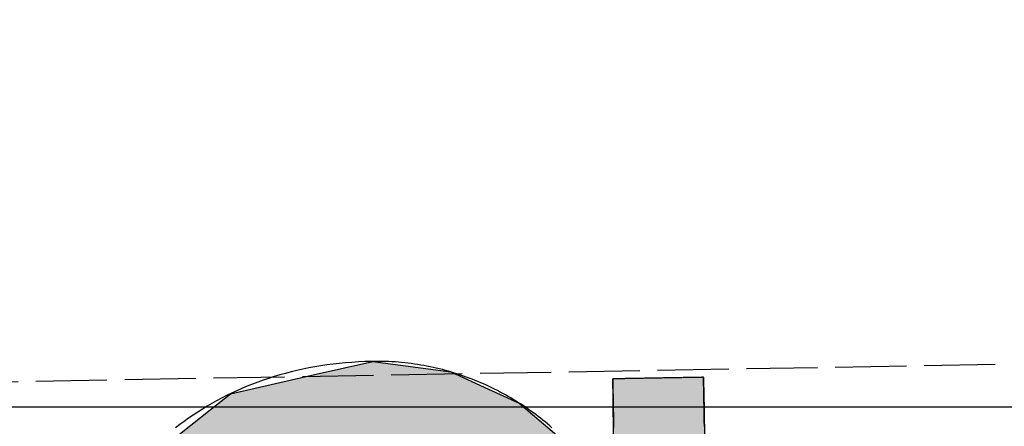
# Model space of a CAD drawing. Extents: x 562 to 7231, y 5567 to 12626.
# Tile 24 of 44: x 3605 to 3674, y 8115 to 8143. Entities that reach past the tile are written whole.
import ezdxf

# ---------------------------------------------------------------- set-up
doc = ezdxf.new("R2010")
doc.units = 0
doc.linetypes.add('GEN3', pattern=[6.25, 5, -1.25])
doc.layers.get('0').update_dxf_attribs({"linetype": 'CONTINUOUS'})
for name, color, linetype in [('3', 6, 'GEN3'), ('5', 3, 'CONTINUOUS'), ('LOGO', 7, 'CONTINUOUS')]:
    doc.layers.add(name, color=color, linetype=linetype)

# ---------------------------------------------------------------- blocks, each defined once
blk = doc.blocks.new('*U45')
at = {"layer": 'LOGO', "color": 30, "linetype": 'CONTINUOUS'}
for p, q in [((70.7363, 7.6539), (71.3157, 7.7745)), ((71.3157, 7.7745), (72.1028, 7.6539)), ((69.8624, 7.472), (70.7363, 7.6539)), ((72.1028, 7.6539), (72.4845, 7.472)), ((73.7466, 7.3511), (73.7466, 7.5547)), ((74.6685, 7.5547), (74.6685, 7.3511)), ((69.6721, 7.326), (69.8624, 7.472)), ((72.4845, 7.472), (72.791, 7.326)), ((69.2388, 6.9935), (69.6721, 7.326)), ((72.791, 7.326), (73.1692, 6.9935)), ((73.7466, 7.2564), (73.7466, 7.3511)), ((74.6685, 7.3511), (74.6685, 7.2564)), ((73.7466, 6.9032), (73.7466, 7.2564)), ((74.6685, 7.2564), (74.6685, 6.9032)), ((68.8059, 6.6613), (69.1533, 6.9279)), ((69.1533, 6.9279), (69.2388, 6.9935)), ((70.7043, 6.9279), (70.07, 6.6613)), ((72.1609, 6.8417), (71.7719, 6.9279)), ((73.1692, 6.9935), (73.2438, 6.9279)), ((73.2438, 6.9279), (73.3419, 6.8417)), ((73.7466, 6.4703), (73.7466, 6.9032)), ((74.6685, 6.9032), (74.6685, 6.4703)), ((72.1871, 6.8359), (72.1609, 6.8417)), ((72.7539, 6.4861), (72.1871, 6.8359)), ((73.3419, 6.8417), (73.3456, 6.8359)), ((73.3456, 6.8359), (73.5679, 6.4861)), ((68.5622, 6.2298), (68.792, 6.6507)), ((68.792, 6.6507), (68.8059, 6.6613)), ((70.0578, 6.6507), (69.5738, 6.2298)), ((70.07, 6.6613), (70.0578, 6.6507)), ((72.9559, 6.2517), (72.7539, 6.4861)), ((73.5679, 6.4861), (73.717, 6.2517)), ((73.7466, 6.4553), (73.7466, 6.4703)), ((73.7466, 6.2517), (73.7466, 6.4553)), ((74.6685, 6.4703), (74.6685, 6.4553)), ((74.6685, 6.4553), (74.6685, 6.2517)), ((68.1307, 5.4396), (68.5622, 6.2298)), ((69.5738, 6.2298), (69.1801, 5.4396)), ((73.1846, 5.9862), (72.9559, 6.2517)), ((74.6685, 6.2517), (74.6685, 5.9862)), ((73.6716, 4.7033), (73.1846, 5.9862)), ((74.6685, 5.9862), (74.6685, 4.7033)), ((68.0655, 5.0154), (68.1307, 5.4396)), ((69.1801, 5.4396), (68.9688, 5.0154)), ((67.9044, 3.9676), (68.0655, 5.0154)), ((68.9688, 5.0154), (68.872, 3.9676)), ((73.6874, 4.0846), (73.6716, 4.7033)), ((74.6685, 4.7033), (74.6685, 4.0846)), ((73.7076, 3.2947), (73.6874, 4.0846)), ((74.6685, 4.0846), (74.6685, 3.2947)), ((67.9538, 3.5803), (67.9044, 3.9676)), ((68.872, 3.9676), (68.8363, 3.5803)), ((68.0977, 2.4533), (67.9538, 3.5803)), ((68.8363, 3.5803), (69.1153, 2.4533)), ((73.2733, 2.0058), (73.7076, 3.2947)), ((74.6685, 3.2947), (74.6685, 2.0058)), ((68.1996, 2.2461), (68.0977, 2.4533)), ((69.1153, 2.4533), (69.1666, 2.2461)), ((68.6881, 1.253), (68.1996, 2.2461)), ((69.1666, 2.2461), (69.9859, 1.253)), ((72.9612, 1.6989), (73.2733, 2.0058)), ((74.6685, 2.0058), (74.6685, 1.6989)), ((72.3688, 1.1164), (72.9007, 1.6394)), ((72.9007, 1.6394), (72.9612, 1.6989)), ((73.717, 1.6394), (73.3842, 1.1164)), ((73.7466, 0.9127), (73.7466, 1.6394)), ((74.6685, 1.6989), (74.6685, 1.6394)), ((74.6685, 1.6394), (74.6685, 0.9127)), ((68.7042, 1.2203), (68.6881, 1.253)), ((69.0285, 0.9664), (68.7042, 1.2203)), ((69.9859, 1.253), (70.0543, 1.2203)), ((70.0543, 1.2203), (70.5857, 0.9664)), ((72.0541, 1.0079), (72.3688, 1.1164)), ((73.3842, 1.1164), (73.3151, 1.0079)), ((71.7444, 0.9011), (72.0541, 1.0079)), ((73.3151, 1.0079), (73.195, 0.9011)), ((69.1585, 0.8647), (69.0285, 0.9664)), ((70.5857, 0.9664), (71.3082, 0.8647)), ((71.39, 0.8647), (71.7444, 0.9011)), ((73.195, 0.9011), (73.1541, 0.8647)), ((73.7466, 0.6145), (73.7466, 0.9127)), ((74.6685, 0.9127), (74.6685, 0.6145)), ((69.1599, 0.8636), (69.1585, 0.8647)), ((69.6019, 0.5176), (69.1599, 0.8636)), ((73.1529, 0.8636), (72.7636, 0.5176)), ((73.1541, 0.8647), (73.1529, 0.8636)), ((73.6056, -0.6099), (73.7466, 0.6145)), ((74.6685, 0.6145), (74.5217, -0.6099)), ((69.7636, 0.391), (69.6019, 0.5176)), ((72.7636, 0.5176), (72.4943, 0.391)), ((70.739, 0.2002), (69.7636, 0.391)), ((72.4943, 0.391), (72.0885, 0.2002)), ((71.3157, 0.0874), (70.739, 0.2002)), ((72.0885, 0.2002), (71.3157, 0.0874)), ((73.4618, -0.9041), (73.6056, -0.6099)), ((74.5217, -0.6099), (74.4865, -0.9041)), ((68.4093, -1.4376), (68.1828, -0.7325)), ((69.1047, -0.7325), (69.3927, -1.4376)), ((73.1681, -1.5048), (73.4618, -0.9041)), ((74.4865, -0.9041), (74.1858, -1.5048)), ((68.5157, -1.7689), (68.4093, -1.4376)), ((69.3927, -1.4376), (69.7553, -1.7689)), ((72.422, -2.0466), (73.1681, -1.5048)), ((74.1858, -1.5048), (73.9145, -2.0466)), ((68.6521, -1.9038), (68.5157, -1.7689)), ((69.7553, -1.7689), (69.903, -1.9038)), ((68.9923, -2.2404), (68.6521, -1.9038)), ((69.903, -1.9038), (71.3157, -2.2404)), ((71.3157, -2.2404), (72.4121, -2.0538)), ((72.4121, -2.0538), (72.422, -2.0466)), ((73.9042, -2.0538), (73.6363, -2.2404)), ((73.9145, -2.0466), (73.9042, -2.0538)), ((69.233, -2.4785), (68.9923, -2.2404)), ((73.6363, -2.2404), (73.2945, -2.4785)), ((69.9216, -2.7663), (69.233, -2.4785)), ((73.2945, -2.4785), (72.8814, -2.7663)), ((70.2084, -2.8862), (69.9216, -2.7663)), ((72.8814, -2.7663), (72.1315, -2.8862)), ((71.3157, -3.0166), (70.2084, -2.8862)), ((72.1315, -2.8862), (71.3157, -3.0166))]:
    blk.add_line(p, q, dxfattribs=at)
at = {"layer": 'LOGO', "color": 30, "linetype": 'CONTINUOUS', "extrusion": (0, 0, -1)}
for points in [[(-71.3157, 7.7745), (-72.1028, 7.6539), (-70.7363, 7.6539)], [(-70.7363, 7.6539), (-72.4845, 7.472), (-69.8624, 7.472)], [(-70.7363, 7.6539), (-72.1028, 7.6539), (-72.4845, 7.472)], [(-73.7466, 7.5547), (-74.6685, 7.3511), (-73.7466, 7.3511)], [(-73.7466, 7.5547), (-74.6685, 7.5547), (-74.6685, 7.3511)], [(-69.8624, 7.472), (-72.791, 7.326), (-69.6721, 7.326)], [(-69.8624, 7.472), (-72.4845, 7.472), (-72.791, 7.326)], [(-69.6721, 7.326), (-73.1692, 6.9935), (-69.2388, 6.9935)], [(-69.6721, 7.326), (-72.791, 7.326), (-73.1692, 6.9935)], [(-73.7466, 7.3511), (-74.6685, 7.2564), (-73.7466, 7.2564)], [(-73.7466, 7.3511), (-74.6685, 7.3511), (-74.6685, 7.2564)], [(-73.7466, 7.2564), (-74.6685, 6.9032), (-73.7466, 6.9032)], [(-73.7466, 7.2564), (-74.6685, 7.2564), (-74.6685, 6.9032)], [(-69.1533, 6.9279), (-70.07, 6.6613), (-68.8059, 6.6613)], [(-69.2388, 6.9935), (-70.7043, 6.9279), (-69.1533, 6.9279)], [(-69.1533, 6.9279), (-70.7043, 6.9279), (-70.07, 6.6613)], [(-69.2388, 6.9935), (-71.476, 6.9935), (-70.7043, 6.9279)], [(-71.476, 6.9935), (-73.2438, 6.9279), (-71.7719, 6.9279)], [(-71.476, 6.9935), (-73.1692, 6.9935), (-73.2438, 6.9279)], [(-71.7719, 6.9279), (-73.3419, 6.8417), (-72.1609, 6.8417)], [(-71.7719, 6.9279), (-73.2438, 6.9279), (-73.3419, 6.8417)], [(-73.7466, 6.9032), (-74.6685, 6.4703), (-73.7466, 6.4703)], [(-73.7466, 6.9032), (-74.6685, 6.9032), (-74.6685, 6.4703)], [(-72.1609, 6.8417), (-73.3456, 6.8359), (-72.1871, 6.8359)], [(-72.1609, 6.8417), (-73.3419, 6.8417), (-73.3456, 6.8359)], [(-72.1871, 6.8359), (-73.5679, 6.4861), (-72.7539, 6.4861)], [(-72.1871, 6.8359), (-73.3456, 6.8359), (-73.5679, 6.4861)], [(-68.792, 6.6507), (-69.5738, 6.2298), (-68.5622, 6.2298)], [(-68.8059, 6.6613), (-70.0578, 6.6507), (-68.792, 6.6507)], [(-68.792, 6.6507), (-70.0578, 6.6507), (-69.5738, 6.2298)], [(-68.8059, 6.6613), (-70.07, 6.6613), (-70.0578, 6.6507)], [(-72.7539, 6.4861), (-73.717, 6.2517), (-72.9559, 6.2517)], [(-72.7539, 6.4861), (-73.5679, 6.4861), (-73.717, 6.2517)], [(-73.7466, 6.4703), (-74.6685, 6.4553), (-73.7466, 6.4553)], [(-73.7466, 6.4703), (-74.6685, 6.4703), (-74.6685, 6.4553)], [(-73.7466, 6.4553), (-74.6685, 6.2517), (-73.7466, 6.2517)], [(-73.7466, 6.4553), (-74.6685, 6.4553), (-74.6685, 6.2517)], [(-68.5622, 6.2298), (-69.1801, 5.4396), (-68.1307, 5.4396)], [(-68.5622, 6.2298), (-69.5738, 6.2298), (-69.1801, 5.4396)], [(-72.9559, 6.2517), (-74.6685, 5.9862), (-73.1846, 5.9862)], [(-72.9559, 6.2517), (-74.6685, 6.2517), (-74.6685, 5.9862)], [(-73.1846, 5.9862), (-74.6685, 4.7033), (-73.6716, 4.7033)], [(-73.1846, 5.9862), (-74.6685, 5.9862), (-74.6685, 4.7033)], [(-68.1307, 5.4396), (-68.9688, 5.0154), (-68.0655, 5.0154)], [(-68.1307, 5.4396), (-69.1801, 5.4396), (-68.9688, 5.0154)], [(-68.0655, 5.0154), (-68.872, 3.9676), (-67.9044, 3.9676)], [(-68.0655, 5.0154), (-68.9688, 5.0154), (-68.872, 3.9676)], [(-73.6716, 4.7033), (-74.6685, 4.0846), (-73.6874, 4.0846)], [(-73.6716, 4.7033), (-74.6685, 4.7033), (-74.6685, 4.0846)], [(-73.6874, 4.0846), (-74.6685, 3.2947), (-73.7076, 3.2947)], [(-73.6874, 4.0846), (-74.6685, 4.0846), (-74.6685, 3.2947)], [(-67.9044, 3.9676), (-68.8363, 3.5803), (-67.9538, 3.5803)], [(-67.9044, 3.9676), (-68.872, 3.9676), (-68.8363, 3.5803)], [(-67.9538, 3.5803), (-69.1153, 2.4533), (-68.0977, 2.4533)], [(-67.9538, 3.5803), (-68.8363, 3.5803), (-69.1153, 2.4533)], [(-73.7076, 3.2947), (-74.6685, 2.0058), (-73.2733, 2.0058)], [(-73.7076, 3.2947), (-74.6685, 3.2947), (-74.6685, 2.0058)], [(-68.0977, 2.4533), (-69.1666, 2.2461), (-68.1996, 2.2461)], [(-68.0977, 2.4533), (-69.1153, 2.4533), (-69.1666, 2.2461)], [(-68.1996, 2.2461), (-69.9859, 1.253), (-68.6881, 1.253)], [(-68.1996, 2.2461), (-69.1666, 2.2461), (-69.9859, 1.253)], [(-73.2733, 2.0058), (-74.6685, 1.6989), (-72.9612, 1.6989)], [(-73.2733, 2.0058), (-74.6685, 2.0058), (-74.6685, 1.6989)], [(-72.9007, 1.6394), (-73.3842, 1.1164), (-72.3688, 1.1164)], [(-72.9612, 1.6989), (-74.6685, 1.6394), (-72.9007, 1.6394)], [(-72.9007, 1.6394), (-73.717, 1.6394), (-73.3842, 1.1164)], [(-72.9612, 1.6989), (-74.6685, 1.6989), (-74.6685, 1.6394)], [(-73.7466, 1.6394), (-74.6685, 0.9127), (-73.7466, 0.9127)], [(-73.7466, 1.6394), (-74.6685, 1.6394), (-74.6685, 0.9127)], [(-68.6881, 1.253), (-70.0543, 1.2203), (-68.7042, 1.2203)], [(-68.6881, 1.253), (-69.9859, 1.253), (-70.0543, 1.2203)], [(-68.7042, 1.2203), (-70.5857, 0.9664), (-69.0285, 0.9664)], [(-68.7042, 1.2203), (-70.0543, 1.2203), (-70.5857, 0.9664)], [(-72.3688, 1.1164), (-73.3151, 1.0079), (-72.0541, 1.0079)], [(-72.3688, 1.1164), (-73.3842, 1.1164), (-73.3151, 1.0079)], [(-72.0541, 1.0079), (-73.195, 0.9011), (-71.7444, 0.9011)], [(-72.0541, 1.0079), (-73.3151, 1.0079), (-73.195, 0.9011)], [(-69.0285, 0.9664), (-71.3082, 0.8647), (-69.1585, 0.8647)], [(-69.0285, 0.9664), (-70.5857, 0.9664), (-71.3082, 0.8647)], [(-71.7444, 0.9011), (-73.1541, 0.8647), (-71.39, 0.8647)], [(-71.7444, 0.9011), (-73.195, 0.9011), (-73.1541, 0.8647)], [(-73.7466, 0.9127), (-74.6685, 0.6145), (-73.7466, 0.6145)], [(-73.7466, 0.9127), (-74.6685, 0.9127), (-74.6685, 0.6145)], [(-69.1585, 0.8647), (-71.3157, 0.8636), (-69.1599, 0.8636)], [(-69.1585, 0.8647), (-71.3082, 0.8647), (-71.3157, 0.8636)], [(-69.1599, 0.8636), (-72.7636, 0.5176), (-69.6019, 0.5176)], [(-69.1599, 0.8636), (-73.1529, 0.8636), (-72.7636, 0.5176)], [(-71.39, 0.8647), (-73.1529, 0.8636), (-71.3157, 0.8636)], [(-71.39, 0.8647), (-73.1541, 0.8647), (-73.1529, 0.8636)], [(-73.7466, 0.6145), (-74.5217, -0.6099), (-73.6056, -0.6099)], [(-73.7466, 0.6145), (-74.6685, 0.6145), (-74.5217, -0.6099)], [(-69.6019, 0.5176), (-72.4943, 0.391), (-69.7636, 0.391)], [(-69.6019, 0.5176), (-72.7636, 0.5176), (-72.4943, 0.391)], [(-69.7636, 0.391), (-72.0885, 0.2002), (-70.739, 0.2002)], [(-69.7636, 0.391), (-72.4943, 0.391), (-72.0885, 0.2002)], [(-70.739, 0.2002), (-72.0885, 0.2002), (-71.3157, 0.0874)], [(-73.6056, -0.6099), (-74.4865, -0.9041), (-73.4618, -0.9041)], [(-73.6056, -0.6099), (-74.5217, -0.6099), (-74.4865, -0.9041)], [(-68.1828, -0.7325), (-69.3927, -1.4376), (-68.4093, -1.4376)], [(-68.1828, -0.7325), (-69.1047, -0.7325), (-69.3927, -1.4376)], [(-73.4618, -0.9041), (-74.1858, -1.5048), (-73.1681, -1.5048)], [(-73.4618, -0.9041), (-74.4865, -0.9041), (-74.1858, -1.5048)], [(-68.4093, -1.4376), (-69.7553, -1.7689), (-68.5157, -1.7689)], [(-68.4093, -1.4376), (-69.3927, -1.4376), (-69.7553, -1.7689)], [(-73.1681, -1.5048), (-73.9145, -2.0466), (-72.422, -2.0466)], [(-73.1681, -1.5048), (-74.1858, -1.5048), (-73.9145, -2.0466)], [(-68.5157, -1.7689), (-69.903, -1.9038), (-68.6521, -1.9038)], [(-68.5157, -1.7689), (-69.7553, -1.7689), (-69.903, -1.9038)], [(-68.6521, -1.9038), (-71.3157, -2.2404), (-68.9923, -2.2404)], [(-68.6521, -1.9038), (-69.903, -1.9038), (-71.3157, -2.2404)], [(-72.4121, -2.0538), (-73.6363, -2.2404), (-71.3157, -2.2404)], [(-72.422, -2.0466), (-73.9042, -2.0538), (-72.4121, -2.0538)], [(-72.4121, -2.0538), (-73.9042, -2.0538), (-73.6363, -2.2404)], [(-72.422, -2.0466), (-73.9145, -2.0466), (-73.9042, -2.0538)], [(-68.9923, -2.2404), (-73.2945, -2.4785), (-69.233, -2.4785)], [(-68.9923, -2.2404), (-73.6363, -2.2404), (-73.2945, -2.4785)], [(-69.233, -2.4785), (-72.8814, -2.7663), (-69.9216, -2.7663)], [(-69.233, -2.4785), (-73.2945, -2.4785), (-72.8814, -2.7663)], [(-69.9216, -2.7663), (-72.1315, -2.8862), (-70.2084, -2.8862)], [(-69.9216, -2.7663), (-72.8814, -2.7663), (-72.1315, -2.8862)], [(-70.2084, -2.8862), (-72.1315, -2.8862), (-71.3157, -3.0166)]]:
    blk.add_solid(points, dxfattribs=at)
blk = doc.blocks.new('KLAUS')
at = {"layer": 'LOGO'}
for points in [[(74.6685, 7.5547, 0), (74.6682, 7.5547, 0), (74.6674, 7.5547, 0), (74.666, 7.5547, 0), (74.664, 7.5547, 0), (74.6615, 7.5547, 0), (74.6585, 7.5547, 0), (74.655, 7.5547, 0), (74.6511, 7.5547, 0), (74.6466, 7.5547, 0), (74.6416, 7.5547, 0), (74.6362, 7.5547, 0), (74.6304, 7.5547, 0), (74.6241, 7.5547, 0), (74.6174, 7.5547, 0), (74.6102, 7.5547, 0), (74.6027, 7.5547, 0), (74.5948, 7.5547, 0), (74.5865, 7.5547, 0), (74.5779, 7.5547, 0), (74.5689, 7.5547, 0), (74.5595, 7.5547, 0), (74.5498, 7.5547, 0), (74.5398, 7.5547, 0), (74.5295, 7.5547, 0), (74.519, 7.5547, 0), (74.5081, 7.5547, 0), (74.4969, 7.5547, 0), (74.4855, 7.5547, 0), (74.4739, 7.5547, 0), (74.462, 7.5547, 0), (74.4499, 7.5547, 0), (74.4376, 7.5547, 0), (74.425, 7.5547, 0), (74.4123, 7.5547, 0), (74.3994, 7.5547, 0), (74.3864, 7.5547, 0), (74.3732, 7.5547, 0), (74.3598, 7.5547, 0), (74.3464, 7.5547, 0), (74.3328, 7.5547, 0), (74.3191, 7.5547, 0), (74.3053, 7.5547, 0), (74.2914, 7.5547, 0), (74.2775, 7.5547, 0), (74.2635, 7.5547, 0), (74.2494, 7.5547, 0), (74.2353, 7.5547, 0), (74.2212, 7.5547, 0), (74.2071, 7.5547, 0), (74.193, 7.5547, 0), (74.1789, 7.5547, 0), (74.1648, 7.5547, 0), (74.1508, 7.5547, 0), (74.1368, 7.5547, 0), (74.1228, 7.5547, 0), (74.1089, 7.5547, 0), (74.0952, 7.5547, 0), (74.0815, 7.5547, 0), (74.0679, 7.5547, 0), (74.0544, 7.5547, 0), (74.0411, 7.5547, 0), (74.0279, 7.5547, 0), (74.0148, 7.5547, 0), (74.002, 7.5547, 0), (73.9893, 7.5547, 0), (73.9768, 7.5547, 0), (73.9645, 7.5547, 0), (73.9524, 7.5547, 0), (73.9405, 7.5547, 0), (73.9288, 7.5547, 0), (73.9175, 7.5547, 0), (73.9063, 7.5547, 0), (73.8955, 7.5547, 0), (73.8849, 7.5547, 0), (73.8746, 7.5547, 0), (73.8646, 7.5547, 0), (73.855, 7.5547, 0), (73.8457, 7.5547, 0), (73.8367, 7.5547, 0), (73.828, 7.5547, 0), (73.8198, 7.5547, 0), (73.8119, 7.5547, 0), (73.8044, 7.5547, 0), (73.7973, 7.5547, 0), (73.7906, 7.5547, 0), (73.7843, 7.5547, 0), (73.7785, 7.5547, 0), (73.7731, 7.5547, 0), (73.7682, 7.5547, 0), (73.7638, 7.5547, 0), (73.7598, 7.5547, 0), (73.7563, 7.5547, 0), (73.7534, 7.5547, 0), (73.7509, 7.5547, 0), (73.749, 7.5547, 0), (73.7477, 7.5547, 0), (73.7468, 7.5547, 0), (73.7466, 7.5547, 0), (73.7466, 7.5542, 0), (73.7466, 7.553, 0), (73.7466, 7.5509, 0), (73.7466, 7.5481, 0), (73.7466, 7.5446, 0), (73.7466, 7.5403, 0), (73.7466, 7.5353, 0), (73.7466, 7.5296, 0), (73.7466, 7.5232, 0), (73.7466, 7.5162, 0), (73.7466, 7.5085, 0), (73.7466, 7.5002, 0), (73.7466, 7.4913, 0), (73.7466, 7.4818, 0), (73.7466, 7.4717, 0), (73.7466, 7.461, 0), (73.7466, 7.4498, 0), (73.7466, 7.438, 0), (73.7466, 7.4258, 0), (73.7466, 7.413, 0), (73.7466, 7.3998, 0), (73.7466, 7.3861, 0), (73.7466, 7.3719, 0), (73.7466, 7.3574, 0), (73.7466, 7.3423, 0), (73.7466, 7.327, 0), (73.7466, 7.3112, 0), (73.7466, 7.295, 0), (73.7466, 7.2786, 0), (73.7466, 7.2617, 0), (73.7466, 7.2446, 0), (73.7466, 7.2272, 0), (73.7466, 7.2095, 0), (73.7466, 7.1915, 0), (73.7466, 7.1732, 0), (73.7466, 7.1548, 0), (73.7466, 7.1361, 0), (73.7466, 7.1172, 0), (73.7466, 7.0982, 0), (73.7466, 7.079, 0), (73.7466, 7.0596, 0)], [(73.1204, 7.0694, 0), (73.0981, 7.0895, 0), (73.0756, 7.1093, 0), (73.0528, 7.129, 0), (73.0297, 7.1484, 0), (73.0064, 7.1676, 0), (72.9828, 7.1866, 0), (72.959, 7.2054, 0), (72.9349, 7.2238, 0), (72.9106, 7.2421, 0), (72.886, 7.2601, 0), (72.8612, 7.2779, 0), (72.8362, 7.2954, 0), (72.8109, 7.3127, 0), (72.7854, 7.3297, 0), (72.7597, 7.3464, 0), (72.7337, 7.3629, 0), (72.7076, 7.3791, 0), (72.6812, 7.3951, 0), (72.6545, 7.4107, 0), (72.6277, 7.4261, 0), (72.6007, 7.4412, 0), (72.5734, 7.456, 0), (72.5459, 7.4705, 0), (72.5183, 7.4848, 0), (72.4904, 7.4987, 0), (72.4623, 7.5123, 0), (72.4341, 7.5257, 0), (72.4056, 7.5387, 0), (72.377, 7.5514, 0), (72.3481, 7.5638, 0), (72.3191, 7.5759, 0), (72.2899, 7.5877, 0), (72.2605, 7.5991, 0), (72.2309, 7.6102, 0), (72.2012, 7.621, 0), (72.1712, 7.6315, 0), (72.1411, 7.6416, 0), (72.1109, 7.6513, 0), (72.0805, 7.6608, 0), (72.0499, 7.6698, 0), (72.0191, 7.6786, 0), (71.9882, 7.6869, 0), (71.9571, 7.6949, 0), (71.9259, 7.7026, 0), (71.8946, 7.7099, 0), (71.8631, 7.7168, 0), (71.8314, 7.7233, 0), (71.7996, 7.7295, 0), (71.7677, 7.7352, 0), (71.7356, 7.7406, 0), (71.7034, 7.7457, 0), (71.671, 7.7503, 0), (71.6386, 7.7545, 0), (71.606, 7.7584, 0), (71.5732, 7.7618, 0), (71.5404, 7.7648, 0), (71.5074, 7.7675, 0), (71.4744, 7.7697, 0), (71.4412, 7.7715, 0), (71.4079, 7.7728, 0), (71.3745, 7.7738, 0), (71.3409, 7.7743, 0), (71.299, 7.7744, 0), (71.2327, 7.7736, 0), (71.1669, 7.7717, 0), (71.1017, 7.7688, 0), (71.0371, 7.7648, 0), (70.9732, 7.7598, 0), (70.9098, 7.7537, 0), (70.847, 7.7466, 0), (70.7849, 7.7385, 0), (70.7233, 7.7294, 0), (70.6624, 7.7193, 0), (70.6021, 7.7081, 0), (70.5424, 7.6961, 0), (70.4833, 7.683, 0), (70.4248, 7.669, 0), (70.367, 7.654, 0), (70.3097, 7.638, 0), (70.2531, 7.6212, 0), (70.1972, 7.6034, 0), (70.1418, 7.5847, 0), (70.0871, 7.565, 0), (70.033, 7.5445, 0), (69.9796, 7.5231, 0), (69.9267, 7.5008, 0), (69.8746, 7.4776, 0), (69.823, 7.4535, 0), (69.7721, 7.4286, 0), (69.7218, 7.4028, 0), (69.6722, 7.3762, 0), (69.6233, 7.3488, 0), (69.5749, 7.3205, 0), (69.5272, 7.2915, 0), (69.4802, 7.2616, 0), (69.4338, 7.2309, 0), (69.3881, 7.1994, 0), (69.3431, 7.1672, 0), (69.2987, 7.1342, 0)], [(74.6685, 7.0559, 0), (74.6685, 7.1127, 0), (74.6685, 7.1665, 0), (74.6685, 7.2172, 0), (74.6685, 7.2648, 0), (74.6685, 7.309, 0), (74.6685, 7.3499, 0), (74.6685, 7.3874, 0), (74.6685, 7.4213, 0), (74.6685, 7.4516, 0), (74.6685, 7.4782, 0), (74.6685, 7.5009, 0), (74.6685, 7.5198, 0), (74.6685, 7.5347, 0), (74.6685, 7.5456, 0), (74.6685, 7.5522, 0), (74.6685, 7.5546, 0), (74.6685, 7.5547, 0), (74.6685, 7.5547, 0), (74.6685, 7.5547, 0), (74.6685, 7.5547, 0), (74.6685, 7.5547, 0), (74.6685, 7.5547, 0), (74.6685, 7.5547, 0), (74.6685, 7.5547, 0), (74.6685, 7.5547, 0), (74.6685, 7.5547, 0), (74.6685, 7.5547, 0), (74.6685, 7.5547, 0), (74.6685, 7.5547, 0), (74.6685, 7.5547, 0), (74.6685, 7.5547, 0), (74.6685, 7.5547, 0), (74.6685, 7.5547, 0), (74.6685, 7.5547, 0), (74.6685, 7.5547, 0), (74.6685, 7.5547, 0), (74.6685, 7.5547, 0), (74.6685, 7.5547, 0), (74.6685, 7.5547, 0), (74.6685, 7.5547, 0), (74.6685, 7.5547, 0), (74.6685, 7.5547, 0), (74.6685, 7.5547, 0), (74.6685, 7.5547, 0), (74.6685, 7.5547, 0), (74.6685, 7.5547, 0), (74.6685, 7.5547, 0), (74.6685, 7.5547, 0), (74.6685, 7.5547, 0), (74.6685, 7.5547, 0), (74.6685, 7.5547, 0), (74.6685, 7.5547, 0), (74.6685, 7.5547, 0), (74.6685, 7.5547, 0), (74.6685, 7.5547, 0), (74.6685, 7.5547, 0), (74.6685, 7.5547, 0), (74.6685, 7.5547, 0), (74.6685, 7.5547, 0), (74.6685, 7.5547, 0), (74.6685, 7.5547, 0), (74.6685, 7.5547, 0), (74.6685, 7.5547, 0), (74.6685, 7.5547, 0), (74.6685, 7.5547, 0), (74.6685, 7.5547, 0), (74.6685, 7.5547, 0), (74.6685, 7.5547, 0), (74.6685, 7.5547, 0), (74.6685, 7.5547, 0), (74.6685, 7.5547, 0), (74.6685, 7.5547, 0), (74.6685, 7.5547, 0), (74.6685, 7.5547, 0), (74.6685, 7.5547, 0), (74.6685, 7.5547, 0), (74.6685, 7.5547, 0), (74.6685, 7.5547, 0), (74.6685, 7.5547, 0), (74.6685, 7.5547, 0), (74.6685, 7.5547, 0), (74.6685, 7.5547, 0), (74.6685, 7.5547, 0), (74.6685, 7.5547, 0), (74.6685, 7.5547, 0), (74.6685, 7.5547, 0), (74.6685, 7.5547, 0), (74.6685, 7.5547, 0), (74.6685, 7.5547, 0), (74.6685, 7.5547, 0), (74.6685, 7.5547, 0), (74.6685, 7.5547, 0), (74.6685, 7.5547, 0), (74.6685, 7.5547, 0), (74.6685, 7.5547, 0), (74.6685, 7.5547, 0), (74.6685, 7.5547, 0), (74.6685, 7.5547, 0), (74.6685, 7.5547, 0), (74.6685, 7.5547, 0), (74.6685, 7.5547, 0), (74.6685, 7.5547, 0), (74.6685, 7.5547, 0), (74.6685, 7.5547, 0), (74.6685, 7.5547, 0), (74.6685, 7.5547, 0), (74.6685, 7.5547, 0), (74.6685, 7.5547, 0), (74.6685, 7.5547, 0), (74.6685, 7.5547, 0), (74.6685, 7.5547, 0), (74.6685, 7.5547, 0), (74.6685, 7.5547, 0), (74.6685, 7.5547, 0)]]:
    blk.add_polyline3d(points, dxfattribs=at)
at = {"layer": 'LOGO', "color": 30, "linetype": 'CONTINUOUS'}
blk.add_blockref('*U45', (0, 0), dxfattribs=at)

msp = doc.modelspace()

# ---------------------------------------------------------------- linework, layer by layer
at = {"layer": '3'}
msp.add_line((1175.278, 8075.309), (6230.443, 8163.547), dxfattribs=at)
at = {"layer": '5'}
msp.add_line((6272.775, 8115.902), (872.775, 8115.902), dxfattribs=at)

# ---------------------------------------------------------------- block references
at = {"xscale": 6.929133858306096, "yscale": 6.929133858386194, "zscale": 6.929133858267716, "rotation": 0.9999999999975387}
msp.add_blockref('KLAUS', (3136.733, 8056.634), dxfattribs=at)

doc.saveas('drawing.dxf')
